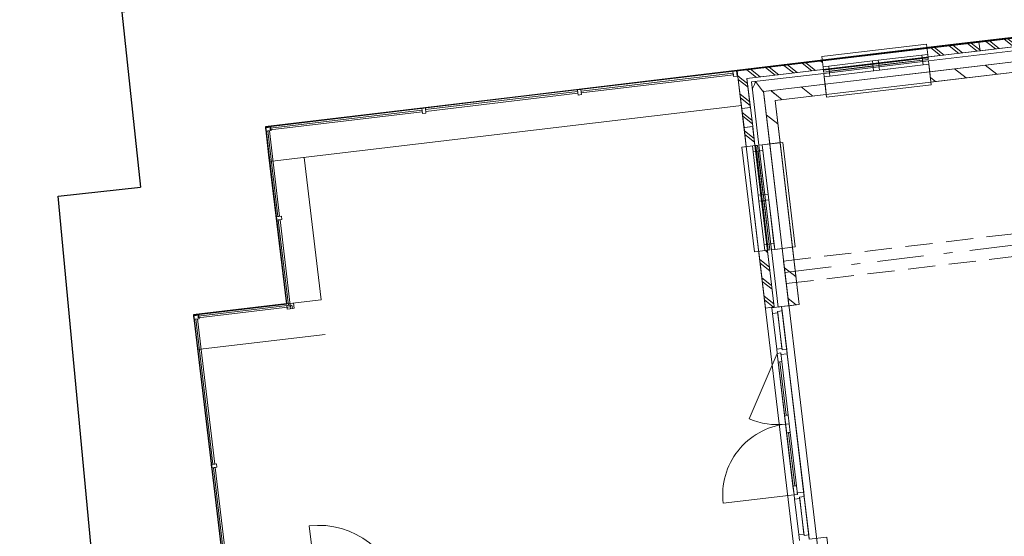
# Model space of a CAD drawing. Header units: metres. Extents: x 136314.7 to 136393.7, y 453293.7 to 453383.2.
# Tile 58 of 95: x 136314.7 to 136326, y 453366.2 to 453372.2. Entities that reach past the tile are written whole.
import ezdxf

# ---------------------------------------------------------------- set-up
doc = ezdxf.new("R2010")
doc.units = ezdxf.units.M
doc.set_wipeout_variables(frame=1)
for name, pattern in [('B0605', [966.6699999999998, 533.33, -233.3366666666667, 0.003333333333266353, -199.9999999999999]), ('B0703', [468.7000036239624, 312.5, -156.2000036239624]), ('Wipeout_Contour', [1000, 0, -1000])]:
    doc.linetypes.add(name, pattern=pattern)
for name, color, linetype in [('-DR-nw-vh-kantverharding', 4, 'Continuous'), ('-DR-nw-vh-scheiding verhardingen', 1, 'Continuous'), ('kavelgrens', 211, 'Continuous'), ('SIT_Situatie plgr_1_23 Vloeren', 7, 'Continuous'), ('SIT_Situatie plgr_1_New_21 Buitenwanden', 7, 'Continuous'), ('SIT_Situatie plgr_1_New_21 Buitenwanden Afdek-arcering', 7, 'Continuous'), ('SIT_Situatie plgr_1_New_21 Buitenwanden Deuren', 7, 'Continuous'), ('SIT_Situatie plgr_1_New_21 Buitenwanden Doorsnede-arcering', 7, 'Continuous'), ('SIT_Situatie plgr_1_New_21 Buitenwanden Ramen', 7, 'Continuous'), ('SIT_Situatie plgr_1_New_22 NC Binnenwanden', 7, 'Continuous'), ('SIT_Situatie plgr_1_New_22 NC Binnenwanden Afdek-arcering', 7, 'Continuous'), ('SIT_Situatie plgr_1_New_22 NC Binnenwanden Doorsnede-arcering', 7, 'Continuous'), ('SIT_Situatie plgr_1_New_23 Vloeren', 7, 'Continuous'), ('SIT_Situatie plgr_1_New_28 Draagconstructies', 7, 'Continuous'), ('SIT_Situatie plgr_1_New_31 Buitenwandopeningen', 7, 'Continuous'), ('SIT_Situatie plgr_1_New_31 Vensterbank', 7, 'Continuous'), ('SIT_Situatie plgr_1_New_43 Vloerafwerking', 7, 'Continuous'), ('SIT_Situatie plgr_1_New_90 Terrein perceel', 7, 'Continuous')]:
    doc.layers.add(name, color=color, linetype=linetype)
pattern_1 = [(141.7747708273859, (10009.07149272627, -8639.587878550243), (92.81315601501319, 117.8376767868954), []), (141.7747708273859, (9990.508861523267, -8663.155413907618), (92.81315601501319, 117.8376767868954), [])]
pattern_2 = [(141.7747708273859, (10009.07149272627, -8639.587878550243), (154.6885933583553, 196.396127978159), [])]

# ---------------------------------------------------------------- blocks, each defined once
blk = doc.blocks.new('*X58')
at = {"layer": 'SIT_Situatie plgr_1_New_21 Buitenwanden Doorsnede-arcering', "color": 7, "linetype": 'Continuous', "lineweight": 0}
for p, q in [((134837.3706154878, -76437.39488394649), (134812.9565641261, -76494.28793293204)), ((134931.3274645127, -76511.39864848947), (134937.185497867, -76519.2364361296)), ((134938.2194351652, -76516.82701032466), (134937.185497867, -76519.2364361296))]:
    blk.add_line(p, q, dxfattribs=at)
blk = doc.blocks.new('*X59')
at = {"layer": 'SIT_Situatie plgr_1_New_21 Buitenwanden Doorsnede-arcering', "color": 7, "linetype": 'Continuous', "lineweight": 0}
for p, q in [((134851.4660746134, -76404.54766679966), (134837.3706154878, -76437.39488394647)), ((134851.4660746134, -76404.54766679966), (134931.3274645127, -76511.39864848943)), ((134940.0102670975, -76512.65376241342), (134938.2194351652, -76516.82701032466))]:
    blk.add_line(p, q, dxfattribs=at)
blk = doc.blocks.new('Woonblock 3 Jutfasehof')
at = {"layer": 'SIT_Situatie plgr_1_New_21 Buitenwanden', "color": 252, "linetype": 'Continuous', "lineweight": 0}
blk.add_line((-18932.85349018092, 34642.44379127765), (-18849.44001607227, 34652.35299594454), dxfattribs=at)
at = {"layer": 'SIT_Situatie plgr_1_New_21 Buitenwanden Deuren', "color": 252, "linetype": 'Continuous', "lineweight": 0}
for p, q in [((-18932.85349018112, 34642.44379127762), (-18849.44001607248, 34652.35299594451)), ((-18978.5726674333, 34569.54141250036), (-19038.15372036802, 34562.46340916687)), ((-18989.78733302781, 34155.32595124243), (-19038.15372036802, 34562.46340916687)), ((-18978.5726674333, 34569.54141250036), (-18930.20628009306, 34162.40395457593)), ((-18932.85349018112, 34642.44379127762), (-18926.95515406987, 34592.792913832)), ((-18983.88899691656, 34105.67507379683), (-19306.07016601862, 33354.88329555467)), ((-18989.78733302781, 34155.32595124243), (-18930.20628009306, 34162.40395457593)), ((-18983.88899691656, 34105.67507379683), (-18989.78733302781, 34155.32595124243)), ((-18944.16829496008, 34110.3937426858), (-18983.88899691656, 34105.67507379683)), ((-18983.88899691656, 34105.67507379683), (-18944.16829496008, 34110.3937426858)), ((-18983.88899691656, 34105.67507379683), (-18791.13137280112, 32483.08439887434)), ((-18972.09232469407, 34006.37331890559), (-18983.88899691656, 34105.67507379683)), ((-18942.16286068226, 34093.51244435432), (-18944.16829496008, 34110.3937426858)), ((-18944.16829496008, 34110.3937426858), (-18932.37162273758, 34011.0919877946)), ((-18868.67956206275, 34102.24198179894), (-18942.16286068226, 34093.51244435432)), ((-18930.20628009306, 34162.40395457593), (-18928.20084581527, 34145.5226562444)), ((-18928.20084581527, 34145.5226562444), (-18874.577898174, 34151.89285924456)), ((-18874.577898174, 34151.89285924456), (-18868.67956206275, 34102.24198179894)), ((-18679.93280650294, 32513.41390353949), (-18868.67956206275, 34102.24198179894)), ((-18932.37162273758, 34011.0919877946), (-18972.09232469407, 34006.37331890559)), ((-18879.44650610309, 33396.0408256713), (-18952.23197371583, 34008.73265335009)), ((-18899.30685708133, 33393.6814912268), (-18859.58615512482, 33398.40016011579)), ((-18887.51018485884, 33294.37973633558), (-18899.30685708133, 33393.6814912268)), ((-18847.78948290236, 33299.09840522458), (-18887.51018485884, 33294.37973633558)), ((-18847.78948290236, 33299.09840522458), (-18887.51018485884, 33294.37973633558)), ((-18887.51018485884, 33294.37973633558), (-18875.71351263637, 33195.07798144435)), ((-18859.58615512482, 33398.40016011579), (-18847.78948290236, 33299.09840522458)), ((-18835.99281067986, 33199.79665033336), (-18847.78948290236, 33299.09840522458)), ((-18875.71351263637, 33195.07798144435), (-18835.99281067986, 33199.79665033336)), ((-18855.85316165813, 33197.43731588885), (-18783.06769404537, 32584.74548821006)), ((-18763.20734306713, 32587.10482265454), (-18802.92804502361, 32582.38615376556)), ((-18802.92804502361, 32582.38615376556), (-18791.13137280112, 32483.08439887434)), ((-18751.41067084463, 32487.80306776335), (-18763.20734306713, 32587.10482265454)), ((-18753.41610512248, 32504.68436609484), (-18679.93280650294, 32513.41390353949)), ((-18751.41067084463, 32487.80306776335), (-18753.41610512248, 32504.68436609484)), ((-18679.93280650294, 32513.41390353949), (-18674.03447039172, 32463.76302609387)), ((-18791.13137280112, 32483.08439887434), (-19602.42671026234, 32386.70558681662)), ((-18791.13137280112, 32483.08439887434), (-18751.41067084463, 32487.80306776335)), ((-18791.13137280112, 32483.08439887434), (-18751.41067084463, 32487.80306776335)), ((-18785.2330366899, 32433.43352142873), (-18791.13137280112, 32483.08439887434)), ((-18725.65198375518, 32440.51152476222), (-18785.2330366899, 32433.43352142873)), ((-18736.86664934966, 32026.29606350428), (-18785.2330366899, 32433.43352142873)), ((-18674.03447039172, 32463.76302609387), (-18727.65741803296, 32457.39282309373)), ((-18727.65741803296, 32457.39282309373), (-18725.65198375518, 32440.51152476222)), ((-18677.28559641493, 32033.37406683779), (-18725.65198375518, 32440.51152476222)), ((-24236.64288115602, 31198.72658643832), (-24346.82379971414, 32126.20497712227)), ((-18736.86664934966, 32026.29606350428), (-18677.28559641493, 32033.37406683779)), ((-18728.96287896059, 31959.76388772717), (-18736.86664934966, 32026.29606350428)), ((-18677.28559641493, 32033.37406683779), (-18675.28016213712, 32016.49276850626)), ((-18675.28016213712, 32016.49276850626), (-18621.65721449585, 32022.86297150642)), ((-18621.65721449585, 32022.86297150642), (-18615.75887838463, 31973.2120940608))]:
    blk.add_line(p, q, dxfattribs=at)
at = {"layer": 'SIT_Situatie plgr_1_New_21 Buitenwanden Deuren', "color": 252, "linetype": 'Continuous', "lineweight": 0, "flags": 128}
for points in [[(-18930.20628009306, 34162.40395457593), (-18978.5726674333, 34569.54141250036), (-19038.15372036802, 34562.46340916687), (-18989.78733302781, 34155.32595124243)], [(-18899.30685708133, 33393.6814912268), (-18972.09232469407, 34006.37331890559), (-18952.23197371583, 34008.73265335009), (-18879.44650610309, 33396.0408256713)], [(-18879.44650610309, 33396.0408256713), (-18952.23197371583, 34008.73265335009), (-18932.37162273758, 34011.0919877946), (-18859.58615512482, 33398.40016011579)], [(-18875.71351263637, 33195.07798144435), (-18802.92804502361, 32582.38615376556), (-18783.06769404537, 32584.74548821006), (-18855.85316165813, 33197.43731588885)], [(-18855.85316165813, 33197.43731588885), (-18783.06769404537, 32584.74548821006), (-18763.20734306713, 32587.10482265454), (-18835.99281067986, 33199.79665033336)], [(-18736.86664934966, 32026.29606350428), (-18785.2330366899, 32433.43352142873), (-18725.65198375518, 32440.51152476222), (-18677.28559641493, 32033.37406683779)], [(-18674.03447039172, 32463.76302609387), (-18621.65721449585, 32022.86297150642), (-18675.28016213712, 32016.49276850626), (-18727.65741803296, 32457.39282309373)]]:
    blk.add_lwpolyline(points, close=True, dxfattribs=at)
at = {"layer": 'SIT_Situatie plgr_1_New_21 Buitenwanden Deuren', "color": 252, "linetype": 'Continuous', "lineweight": 0}
for centre, radius, start, end in [((-18791.13137280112, 32483.08439887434), 817.0000000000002, 96.7747708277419, 186.7747708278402), ((-18983.88899691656, 34105.67507379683), 816.9999999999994, 246.774770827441, 276.7747708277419), ((-24236.64288115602, 31198.72658643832), 933.9999999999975, 6.77477082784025, 96.7747708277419)]:
    blk.add_arc(centre, radius, start, end, dxfattribs=at)
at = {"layer": 'SIT_Situatie plgr_1_New_22 NC Binnenwanden', "color": 252, "linetype": 'Continuous', "lineweight": 0, "flags": 128}
blk.add_lwpolyline([(-18849.44001607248, 34652.35299594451), (-18730.27791020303, 34666.50900261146)], dxfattribs=at)
at = {"layer": 'SIT_Situatie plgr_1_New_23 Vloeren', "color": 252, "linetype": 'Continuous', "lineweight": 0, "flags": 128}
blk.add_lwpolyline([(-5867.26164323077, 30994.28342420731), (-6532.613171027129, 36594.89134021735), (-12689.30219864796, 35863.50001169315), (-12925.23564309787, 37849.53510951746), (-19141.52173238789, 37111.06387588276), (-18240.27038668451, 29524.40641183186)], close=True, dxfattribs=at)
at = {"layer": 'SIT_Situatie plgr_1_New_28 Draagconstructies', "color": 252, "linetype": 'B0703', "lineweight": 0}
blk.add_line((-18879.63937594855, 34906.56446980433), (-18910.31072372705, 35164.74903252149), dxfattribs=at)
at = {"layer": 'SIT_Situatie plgr_1_New_90 Terrein perceel', "color": 252, "linetype": 'Continuous', "lineweight": 0}
for p, q in [((-24210.90856492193, 34720.43388132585), (-24405.07132438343, 36354.86084134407)), ((-24802.27880054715, 36307.67433406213), (-24608.11604108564, 34673.24737404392)), ((-25674.61526726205, 34546.55050496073), (-24210.90856884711, 34720.43391436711)), ((-24163.63944427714, 34322.53434190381), (-25627.34614269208, 34148.65093249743))]:
    blk.add_line(p, q, dxfattribs=at)
at = {"layer": 'SIT_Situatie plgr_1_New_90 Terrein perceel', "color": 252, "linetype": 'Continuous', "lineweight": 0, "flags": 128}
blk.add_lwpolyline([(-18487.14039042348, 29313.81623088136), (-18612.88099518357, 30372.26863370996), (-19441.49117299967, 37347.32819407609), (-24849.46483814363, 36704.88141369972), (-24608.11390882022, 34673.24707251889), (-25674.61526726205, 34546.55050496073), (-25262.4300091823, 31076.86696237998), (-22283.37758729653, 31430.7690217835), (-21982.56034538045, 28898.57549993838)], dxfattribs=at)
for points in [[(-21273.93952740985, 37129.6397769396), (-21266.86152407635, 37070.05872400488), (-21227.14082211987, 37074.77739289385), (-21234.21882545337, 37134.35844582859)], [(-23014.65702069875, 36902.70847454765), (-23012.29768625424, 36882.84812356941), (-21269.22085513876, 37089.9190465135), (-21271.58018958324, 37109.77939749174)], [(-23056.73705706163, 36917.85015631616), (-23049.65905372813, 36858.26910338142), (-23009.93835177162, 36862.98777227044), (-23017.01635510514, 36922.56882520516)], [(-24797.45455035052, 36690.9188539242), (-24795.095215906, 36671.05850294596), (-23052.01838479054, 36878.12942589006), (-23054.37771923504, 36897.9897768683)], [(-24843.5664214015, 36655.22998552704), (-24783.98536988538, 36662.30800080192), (-24788.70404673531, 36702.02870181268), (-24848.28509825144, 36694.95068653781)], [(-24707.15950439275, 35676.52800758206), (-24687.2991534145, 35678.88734202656), (-24803.84552352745, 36659.94868374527), (-24823.70587450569, 36657.58934930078)], [(-24722.30117781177, 35634.44796615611), (-24662.72012629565, 35641.525981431), (-24667.43880314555, 35681.24668244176), (-24727.0198546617, 35674.16866716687)], [(-24585.89426080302, 34655.74598821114), (-24566.03390982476, 34658.10532265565), (-24682.58027993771, 35639.16666437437), (-24702.44063091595, 35636.80732992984)], [(-25622.60505391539, 34532.58846130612), (-25620.24571559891, 34512.72811078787), (-24563.67456900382, 34638.24496850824), (-24566.03390732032, 34658.10531902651)], [(-24601.03593422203, 34613.66594678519), (-24541.45488270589, 34620.74396206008), (-24546.17355955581, 34660.46466307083), (-24605.75461107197, 34653.38664779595)], [(-24568.39324563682, 34677.96566954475), (-24561.31523068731, 34618.38461798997), (-24521.59452965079, 34623.10329462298), (-24528.6725446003, 34682.68434617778)], [(-25668.7169272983, 34496.8995950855), (-25609.13587436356, 34503.97759841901), (-25613.85454325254, 34543.69830037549), (-25673.43559618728, 34536.620297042)], [(-25451.02161976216, 32833.92840287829), (-25431.16126878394, 32836.2877373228), (-25628.99622534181, 34501.61826397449), (-25648.85657632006, 34499.25892953)], [(-25466.16330185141, 32791.84836647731), (-25406.58224891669, 32798.92636981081), (-25411.3009178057, 32838.64707176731), (-25470.88197074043, 32831.5690684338)], [(-25248.46799431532, 31128.87717427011), (-25228.60764333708, 31131.23650871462), (-25426.44259989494, 32796.56703536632), (-25446.30295087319, 32794.2077009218)]]:
    blk.add_lwpolyline(points, close=True, dxfattribs=at)
at = {"color": 252, "linetype": 'Wipeout_Contour', "lineweight": 0, "ltscale": 464445.7215142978}
blk.add_wipeout([(-19330.393209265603, 37259.82305636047), (-19441.49163637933, 37347.32813902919), (-19429.694964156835, 37248.02638413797)], dxfattribs=at).dxf.layer = 'SIT_Situatie plgr_1_New_21 Buitenwanden Afdek-arcering'
at = {"color": 252, "linetype": 'Wipeout_Contour', "lineweight": 0, "ltscale": 630168.9435404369}
blk.add_wipeout([(-19330.393209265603, 37259.82305636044), (-12776.476860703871, 38038.40348550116), (-12788.273533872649, 38137.70524835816), (-19342.18988243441, 37359.12481921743)], dxfattribs=at).dxf.layer = 'SIT_Situatie plgr_1_New_21 Buitenwanden Afdek-arcering'
at = {"layer": 'SIT_Situatie plgr_1_New_21 Buitenwanden Doorsnede-arcering', "linetype": 'Continuous', "lineweight": 0}
h = blk.add_hatch(dxfattribs=at)
h.set_pattern_fill('145_BAKSTEEN_0001', color=252, style=0, pattern_type=2)
h.set_pattern_definition(pattern_1)
h.paths.add_polyline_path([(-16659.17573982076, 37577.15357037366), (-15447.69433014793, 37721.07297148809), (-15459.49100237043, 37820.3747263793), (-16670.97241204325, 37676.45532526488)])
h = blk.add_hatch(dxfattribs=at)
h.set_pattern_fill('145_BAKSTEEN_0001', color=252, style=0, pattern_type=2)
h.set_pattern_definition(pattern_1)
h.paths.add_polyline_path([(-17250.02118142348, 37506.96337064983), (-16659.17573982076, 37577.15357037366), (-16670.97241204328, 37676.45532526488), (-17261.81785364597, 37606.26512554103)])
at = {"layer": 'SIT_Situatie plgr_1_New_21 Buitenwanden', "color": 252, "linetype": 'Continuous', "lineweight": 0}
blk.add_line((-17250.5527862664, 37460.57650019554), (-17246.07005082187, 37422.84183333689), dxfattribs=at)
at = {"layer": 'SIT_Situatie plgr_1_New_21 Buitenwanden', "color": 252, "linetype": 'Continuous', "lineweight": 0, "flags": 128}
for points in [[(-15459.49100237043, 37820.3747263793), (-16670.97241204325, 37676.45532526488)], [(-14845.46432233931, 37746.29189672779), (-17250.55274672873, 37460.57650489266)], [(-16659.17573982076, 37577.15357037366), (-15447.69433014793, 37721.07297148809)], [(-16670.97241204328, 37676.45532526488), (-17261.81785364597, 37606.26512554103)], [(-16670.97241204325, 37676.45532526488), (-16659.17573982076, 37577.15357037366)], [(-17250.02118142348, 37506.96337064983), (-16659.17573982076, 37577.15357037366)]]:
    blk.add_lwpolyline(points, dxfattribs=at)
at = {"layer": 'SIT_Situatie plgr_1_New_21 Buitenwanden Ramen', "color": 252, "linetype": 'Continuous', "lineweight": 0}
for p, q in [((-17826.03476880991, 37468.74581888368), (-17326.05043293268, 37528.14206352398)), ((-17319.32632976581, 37471.54006323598), (-17819.31066564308, 37412.14381859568)), ((-17326.05043293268, 37528.14206352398), (-17259.51825715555, 37536.04583391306)), ((-17312.602226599, 37414.93806294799), (-17326.05043293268, 37528.14206352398)), ((-18392.55128046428, 37401.44580385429), (-17892.56694458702, 37460.8420484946)), ((-17892.56694458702, 37460.8420484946), (-17859.30085669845, 37464.79393368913)), ((-17859.30085669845, 37464.79393368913), (-17826.03476880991, 37468.74581888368)), ((-17246.07005082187, 37422.84183333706), (-17312.602226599, 37414.93806294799)), ((-17250.55278626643, 37460.57650019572), (-17246.07005082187, 37422.84183333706)), ((-17250.55278626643, 37460.57650019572), (-17246.07005082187, 37422.84183333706))]:
    blk.add_line(p, q, dxfattribs=at)
at = {"layer": 'SIT_Situatie plgr_1_New_31 Buitenwandopeningen', "color": 252, "linetype": 'Continuous', "lineweight": 0, "flags": 128}
for points in [[(-17273.67429505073, 37655.20820265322), (-18473.23949413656, 37512.70440220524)], [(-17255.37329328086, 37501.15445277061), (-17273.67429505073, 37655.20820265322)], [(-17254.7996194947, 37496.32539482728), (-17255.37329328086, 37501.15445277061)], [(-17252.44028505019, 37476.46504384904), (-17254.7996194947, 37496.32539482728)]]:
    blk.add_lwpolyline(points, dxfattribs=at)
at = {"color": 252, "linetype": 'Wipeout_Contour', "lineweight": 0, "ltscale": 464466.0200883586}
blk.add_wipeout([(-19330.393209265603, 37259.82305636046), (-19342.1898814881, 37359.12481125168), (-19441.49163637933, 37347.32813902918)], dxfattribs=at).dxf.layer = 'SIT_Situatie plgr_1_New_21 Buitenwanden Afdek-arcering'
at = {"layer": 'SIT_Situatie plgr_1_New_21 Buitenwanden', "color": 252, "linetype": 'Continuous', "lineweight": 0, "flags": 128}
for points in [[(-12788.27353292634, 38137.70524039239), (-19441.49163637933, 37347.32813902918)], [(-19330.3932092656, 37259.82305636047), (-12776.47686070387, 38038.40348550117)], [(-19441.49163637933, 37347.32813902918), (-19429.69496415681, 37248.02638413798)]]:
    blk.add_lwpolyline(points, dxfattribs=at)
at = {"layer": 'SIT_Situatie plgr_1_New_90 Terrein perceel', "color": 252, "linetype": 'Continuous', "lineweight": 0, "flags": 128}
blk.add_lwpolyline([(-21231.85949104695, 37114.49809517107), (-21229.50015660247, 37094.63774419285), (-19486.42332548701, 37301.70866713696), (-19488.78265993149, 37321.56901811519)], close=True, dxfattribs=at)
at = {"color": 252, "linetype": 'Wipeout_Contour', "lineweight": 0, "ltscale": 622549.770298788}
blk.add_wipeout([(-19429.69496415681, 37248.02638413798), (-19118.262817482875, 34626.46005500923), (-19018.961062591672, 34638.256727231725), (-19330.393209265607, 37259.823056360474)], dxfattribs=at).dxf.layer = 'SIT_Situatie plgr_1_New_21 Buitenwanden Afdek-arcering'
at = {"color": 252, "linetype": 'Wipeout_Contour', "lineweight": 0, "ltscale": 624892.9358658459}
blk.add_wipeout([(-17235.924912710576, 37337.442324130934), (-18435.490111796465, 37194.93852368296), (-18421.33410512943, 37075.776417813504), (-17221.76890604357, 37218.280218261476)], dxfattribs=at).dxf.layer = 'SIT_Situatie plgr_1_New_22 NC Binnenwanden Afdek-arcering'
at = {"layer": 'SIT_Situatie plgr_1_New_21 Buitenwanden Doorsnede-arcering', "linetype": 'Continuous', "lineweight": 0}
h = blk.add_hatch(dxfattribs=at)
h.set_pattern_fill('145_BAKSTEEN_0001', color=252, style=0, pattern_type=2)
h.set_pattern_definition(pattern_1)
h.paths.add_polyline_path([(-19330.39320926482, 37259.82305635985), (-19342.18988148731, 37359.12481125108), (-19441.49163637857, 37347.32813902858)])
h = blk.add_hatch(dxfattribs=at)
h.set_pattern_fill('145_BAKSTEEN_0001', color=252, style=0, pattern_type=2)
h.set_pattern_definition(pattern_1)
h.paths.add_polyline_path([(-19330.39320926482, 37259.82305635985), (-18461.50259109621, 37363.04396953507), (-18473.29926331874, 37462.34572442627), (-19342.18988148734, 37359.12481125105)])
h = blk.add_hatch(dxfattribs=at)
h.set_pattern_fill('145_BAKSTEEN_0001', color=252, style=0, pattern_type=2)
h.set_pattern_definition(pattern_1)
h.paths.add_polyline_path([(-19330.39320926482, 37259.82305635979), (-19441.49163637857, 37347.32813902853), (-19429.69496415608, 37248.02638413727)])
at = {"layer": 'SIT_Situatie plgr_1_New_22 NC Binnenwanden Doorsnede-arcering', "linetype": 'Continuous', "lineweight": 0}
h = blk.add_hatch(dxfattribs=at)
h.set_pattern_fill('130_KALKZANDSTEEN_0001', color=252, style=0, pattern_type=2)
h.set_pattern_definition(pattern_2)
h.paths.add_polyline_path([(-17221.76890604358, 37218.28021826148), (-14816.68040257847, 37503.99561949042), (-14830.83640924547, 37623.15772535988), (-17235.92491271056, 37337.44232413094)])
h = blk.add_hatch(dxfattribs=at)
h.set_pattern_fill('130_KALKZANDSTEEN_0001', color=252, style=0, pattern_type=2)
h.set_pattern_definition(pattern_2)
h.paths.add_polyline_path([(-18435.49011179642, 37194.93852368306), (-19141.52558907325, 37111.06418418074), (-19127.36958240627, 36991.90207831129), (-18421.33410512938, 37075.77641781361)])
at = {"layer": 'SIT_Situatie plgr_1_New_21 Buitenwanden', "color": 252, "linetype": 'Continuous', "lineweight": 0}
for p, q in [((-17246.07005082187, 37422.84183333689), (-17235.9249127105, 37337.44232413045)), ((-18450.11798535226, 37318.07269974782), (-18445.6352499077, 37280.33803288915)), ((-18445.6352499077, 37280.33803288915), (-18435.49011179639, 37194.93852368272)), ((-19193.17196269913, 36494.66793886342), (-19155.43729584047, 36499.15067430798)), ((-18972.5741921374, 34637.72512238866), (-18932.85349018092, 34642.44379127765))]:
    blk.add_line(p, q, dxfattribs=at)
at = {"layer": 'SIT_Situatie plgr_1_New_21 Buitenwanden', "color": 252, "linetype": 'Continuous', "lineweight": 0, "flags": 128}
for points in [[(-17235.92495710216, 37337.44231885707), (-14830.83636485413, 37623.15773063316)], [(-18473.29926331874, 37462.34572442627), (-19441.49163637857, 37347.32813902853)], [(-19330.39320926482, 37259.82305635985), (-18461.50259109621, 37363.04396953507)], [(-19441.49163637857, 37347.32813902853), (-19429.69496415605, 37248.02638413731)], [(-19429.69496415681, 37248.02638413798), (-19118.26281748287, 34626.46005500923)], [(-19018.96106259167, 34638.25672723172), (-19330.3932092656, 37259.82305636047)], [(-18450.11802358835, 37318.0726952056), (-19279.28763869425, 37219.57048668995)], [(-19279.28763869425, 37219.57048668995), (-19264.65976513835, 37096.43631062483)], [(-19141.52558907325, 37111.06418418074), (-18435.49008634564, 37194.93852670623)], [(-19118.26281748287, 34626.46005500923), (-19018.96106259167, 34638.25672723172)]]:
    blk.add_lwpolyline(points, dxfattribs=at)
at = {"layer": 'SIT_Situatie plgr_1_New_21 Buitenwanden Deuren', "color": 252, "linetype": 'Continuous', "lineweight": 0}
for p, q in [((-19046.05749075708, 34628.995584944), (-18932.85349018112, 34642.44379127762)), ((-19038.15372036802, 34562.46340916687), (-19046.05749075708, 34628.995584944)), ((-18926.95515406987, 34592.792913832), (-18980.57810171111, 34586.42271083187)), ((-18980.57810171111, 34586.42271083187), (-18978.5726674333, 34569.54141250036)), ((-18972.57419213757, 34637.72512238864), (-18932.85349018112, 34642.44379127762)), ((-18972.57419213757, 34637.72512238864), (-18932.85349018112, 34642.44379127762))]:
    blk.add_line(p, q, dxfattribs=at)
at = {"layer": 'SIT_Situatie plgr_1_New_21 Buitenwanden Deuren', "color": 252, "linetype": 'Continuous', "lineweight": 0, "flags": 128}
blk.add_lwpolyline([(-18874.577898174, 34151.89285924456), (-18926.95515406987, 34592.792913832), (-18980.57810171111, 34586.42271083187), (-18928.20084581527, 34145.5226562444)], close=True, dxfattribs=at)
at = {"layer": 'SIT_Situatie plgr_1_New_21 Buitenwanden Ramen', "color": 252, "linetype": 'Continuous', "lineweight": 0}
for p, q in [((-18459.08345624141, 37393.54203346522), (-18392.55128046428, 37401.44580385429)), ((-17250.55278626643, 37460.57650019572), (-18450.11798535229, 37318.07269974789)), ((-18392.55128046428, 37401.44580385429), (-18379.10307413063, 37288.2418032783)), ((-17885.84284142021, 37404.2400482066), (-18385.82717729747, 37344.8438035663)), ((-17879.11873825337, 37347.63804791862), (-17892.56694458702, 37460.8420484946)), ((-17826.03476880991, 37468.74581888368), (-17812.58656247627, 37355.54181830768)), ((-17312.602226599, 37414.93806294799), (-17812.58656247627, 37355.54181830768)), ((-17246.07005082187, 37422.84183333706), (-17235.92491271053, 37337.44232413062)), ((-18450.11798535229, 37318.07269974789), (-18445.63524990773, 37280.33803288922)), ((-18450.11798535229, 37318.07269974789), (-18445.63524990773, 37280.33803288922)), ((-18379.10307413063, 37288.2418032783), (-18445.63524990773, 37280.33803288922)), ((-18445.63524990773, 37280.33803288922), (-18435.49011179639, 37194.93852368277)), ((-17235.92491271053, 37337.44232413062), (-18435.49011179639, 37194.93852368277)), ((-17879.11873825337, 37347.63804791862), (-18379.10307413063, 37288.2418032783)), ((-17845.85265036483, 37351.58993311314), (-17879.11873825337, 37347.63804791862)), ((-17812.58656247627, 37355.54181830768), (-17845.85265036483, 37351.58993311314)), ((-19268.64129641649, 36485.70246797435), (-19260.73752602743, 36419.17029219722)), ((-19193.17196269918, 36494.66793886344), (-19155.4372958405, 36499.15067430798)), ((-19193.17196269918, 36494.66793886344), (-19155.4372958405, 36499.15067430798)), ((-19147.53352545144, 36432.61849853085), (-19155.4372958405, 36499.15067430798)), ((-19260.73752602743, 36419.17029219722), (-19147.53352545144, 36432.61849853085)), ((-19260.73752602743, 36419.17029219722), (-19201.3412813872, 35919.18595631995)), ((-19144.7392810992, 35925.91005948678), (-19204.13552573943, 36425.89439536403)), ((-19201.3412813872, 35919.18595631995), (-19197.38939619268, 35885.91986843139)), ((-19197.38939619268, 35885.91986843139), (-19193.43751099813, 35852.65378054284)), ((-19193.43751099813, 35852.65378054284), (-19134.0412663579, 35352.66944466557))]:
    blk.add_line(p, q, dxfattribs=at)
at = {"layer": 'SIT_Situatie plgr_1_New_22 NC Binnenwanden', "color": 252, "linetype": 'Continuous', "lineweight": 0, "flags": 128}
for points in [[(-14830.83640924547, 37623.15772535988), (-17235.92491271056, 37337.44232413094)], [(-17221.76890604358, 37218.28021826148), (-14816.68040257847, 37503.99561949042)], [(-17235.92491271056, 37337.44232413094), (-18435.49011179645, 37194.93852368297)], [(-17235.92491271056, 37337.44232413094), (-17221.76890604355, 37218.28021826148)], [(-17235.92491271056, 37337.44232413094), (-17221.76890604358, 37218.28021826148)], [(-18435.49011179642, 37194.93852368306), (-19141.52558907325, 37111.06418418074)], [(-18435.49011179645, 37194.93852368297), (-18421.33410512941, 37075.77641781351)], [(-18421.33410512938, 37075.77641781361), (-18435.49011179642, 37194.93852368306)], [(-18421.33410512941, 37075.77641781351), (-17221.76890604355, 37218.28021826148)], [(-19022.36348320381, 37125.22019084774), (-19141.52558907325, 37111.06418418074)], [(-19141.52558907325, 37111.06418418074), (-19127.36958240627, 36991.90207831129)], [(-19008.2074765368, 37006.05808497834), (-18421.33410512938, 37075.77641781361)]]:
    blk.add_lwpolyline(points, dxfattribs=at)
at = {"layer": 'SIT_Situatie plgr_1_New_31 Buitenwandopeningen', "color": 252, "linetype": 'Continuous', "lineweight": 0, "flags": 128}
for points in [[(-18454.93849236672, 37358.65065232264), (-18473.23949413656, 37512.70440220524)], [(-17255.37329328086, 37501.15445277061), (-18454.93849236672, 37358.65065232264)], [(-17254.7996194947, 37496.32539482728), (-18454.36481858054, 37353.8215943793)], [(-17252.44028505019, 37476.46504384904), (-18452.00548413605, 37333.96124340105)], [(-18454.36481858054, 37353.8215943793), (-18454.93849236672, 37358.65065232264)], [(-18452.00548413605, 37333.96124340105), (-18454.36481858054, 37353.8215943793)], [(-19387.80366515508, 36471.54643007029), (-19233.74991527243, 36489.84743184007)], [(-19245.29986470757, 35271.98123098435), (-19387.80366515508, 36471.54643007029)], [(-19233.74991527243, 36489.84743184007), (-19228.92085732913, 36490.42110562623)], [(-19228.92085732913, 36490.42110562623), (-19209.06050635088, 36492.78044007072)]]:
    blk.add_lwpolyline(points, dxfattribs=at)
at = {"layer": 'SIT_Situatie plgr_1_New_31 Vensterbank', "color": 252, "linetype": 'Continuous', "lineweight": 0, "flags": 128}
for points in [[(-17246.07005082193, 37422.84183333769), (-18445.63524990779, 37280.33803288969)], [(-17218.22990437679, 37188.48969179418), (-17246.07005082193, 37422.84183333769)], [(-18417.79510346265, 37045.98589134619), (-18445.63524990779, 37280.33803288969)], [(-17218.22990437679, 37188.48969179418), (-18417.79510346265, 37045.98589134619)]]:
    blk.add_lwpolyline(points, dxfattribs=at)
at = {"layer": 'SIT_Situatie plgr_1_New_90 Terrein perceel', "color": 252, "linetype": 'Continuous', "lineweight": 0}
for p, q in [((-19441.49117299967, 37347.32819407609), (-24849.46486314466, 36704.88142802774)), ((-24802.27817550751, 36307.67440831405), (-19394.30448536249, 36950.12117436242))]:
    blk.add_line(p, q, dxfattribs=at)
at = {"layer": 'SIT_Situatie plgr_1_New_90 Terrein perceel', "color": 252, "linetype": 'Continuous', "lineweight": 0, "flags": 128}
blk.add_lwpolyline([(-19491.1419977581, 37341.42939756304), (-19484.06399442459, 37281.84834462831), (-19444.34329246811, 37286.56701351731), (-19451.42129580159, 37346.14806645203)], close=True, dxfattribs=at)
at = {"layer": 'SIT_Situatie plgr_1_23 Vloeren', "color": 252, "linetype": 'Continuous', "lineweight": 0}
for name in ['*X58', '*X59']:
    blk.add_blockref(name, (-154082.2676605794, 113629.878112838), dxfattribs=at)
at = {"color": 252, "linetype": 'Wipeout_Contour', "lineweight": 0, "ltscale": 620467.6458683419}
blk.add_wipeout([(-19380.12796999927, 36915.55215492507), (-19354.17529110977, 36697.08829416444), (-19264.8037117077, 36707.70529916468), (-19290.756390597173, 36926.169159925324)], dxfattribs=at).dxf.layer = 'SIT_Situatie plgr_1_New_21 Buitenwanden Afdek-arcering'
at = {"color": 252, "linetype": 'Wipeout_Contour', "lineweight": 0, "ltscale": 623579.8391953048}
blk.add_wipeout([(-18808.371880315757, 35323.886619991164), (-18950.875680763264, 36523.45181907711), (-19070.037786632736, 36509.295812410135), (-18927.53398618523, 35309.7306133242)], dxfattribs=at).dxf.layer = 'SIT_Situatie plgr_1_New_22 NC Binnenwanden Afdek-arcering'
at = {"layer": 'SIT_Situatie plgr_1_New_21 Buitenwanden Doorsnede-arcering', "linetype": 'Continuous', "lineweight": 0}
h = blk.add_hatch(dxfattribs=at)
h.set_pattern_fill('145_BAKSTEEN_0001', color=252, style=0, pattern_type=2)
h.set_pattern_definition(pattern_1)
h.paths.add_polyline_path([(-19194.94118692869, 35271.92146180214), (-19118.26281748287, 34626.46005500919), (-19018.96106259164, 34638.25672723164), (-19095.63943203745, 35283.71813402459)])
at = {"layer": 'SIT_Situatie plgr_1_New_22 NC Binnenwanden Doorsnede-arcering', "linetype": 'Continuous', "lineweight": 0}
h = blk.add_hatch(dxfattribs=at)
h.set_pattern_fill('130_KALKZANDSTEEN_0001', color=252, style=0, pattern_type=2)
h.set_pattern_definition(pattern_2)
h.paths.add_polyline_path([(-18950.87568076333, 36523.45181907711), (-19022.36348320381, 37125.22019084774), (-19141.52558907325, 37111.06418418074), (-19070.03778663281, 36509.29581241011)])
h = blk.add_hatch(dxfattribs=at)
h.set_pattern_fill('130_KALKZANDSTEEN_0001', color=252, style=0, pattern_type=2)
h.set_pattern_definition(pattern_2)
h.paths.add_polyline_path([(-18927.53398618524, 35309.73061332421), (-18849.44001607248, 34652.35299594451), (-18730.27791020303, 34666.50900261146), (-18808.37188031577, 35323.88661999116)])
at = {"layer": 'SIT_Situatie plgr_1_New_21 Buitenwanden', "color": 252, "linetype": 'Continuous', "lineweight": 0}
for p, q in [((-19155.43729584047, 36499.15067430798), (-19070.037786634, 36509.29581241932)), ((-19050.66816225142, 35295.10273977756), (-19012.93349539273, 35299.58547522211)), ((-19012.93349539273, 35299.58547522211), (-18927.53398618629, 35309.73061333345))]:
    blk.add_line(p, q, dxfattribs=at)
at = {"layer": 'SIT_Situatie plgr_1_New_21 Buitenwanden', "color": 252, "linetype": 'Continuous', "lineweight": 0, "flags": 128}
for points in [[(-19070.03778029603, 36509.2957590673), (-19141.52558907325, 37111.06418418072)], [(-19380.12796999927, 36915.55215492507), (-19290.75639059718, 36926.16915992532)], [(-19380.12796999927, 36915.55215492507), (-19354.17529110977, 36697.08829416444)], [(-19264.8037117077, 36707.70529916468), (-19290.75639059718, 36926.16915992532)], [(-19354.17529110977, 36697.08829416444), (-19264.8037117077, 36707.70529916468)], [(-19194.94118692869, 35271.92146180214), (-19118.26281748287, 34626.46005500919)], [(-19018.96106259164, 34638.25672723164), (-19095.63943203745, 35283.71813402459)], [(-19050.66815779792, 35295.10270228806), (-18972.57419651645, 34637.72515924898)], [(-18849.4400100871, 34652.35294556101), (-18927.53398266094, 35309.73058365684)]]:
    blk.add_lwpolyline(points, dxfattribs=at)
at = {"layer": 'SIT_Situatie plgr_1_New_21 Buitenwanden Ramen', "color": 252, "linetype": 'Continuous', "lineweight": 0}
for p, q in [((-19050.66816225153, 35295.10273977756), (-19193.17196269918, 36494.66793886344)), ((-19155.4372958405, 36499.15067430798), (-19070.03778663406, 36509.29581241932)), ((-18927.53398618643, 35309.73061333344), (-19070.03778663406, 36509.29581241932)), ((-19088.13728081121, 35932.63416265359), (-19147.53352545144, 36432.61849853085)), ((-19088.13728081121, 35932.63416265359), (-19201.3412813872, 35919.18595631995)), ((-19084.18539561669, 35899.36807476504), (-19088.13728081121, 35932.63416265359)), ((-19080.23351042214, 35866.10198687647), (-19084.18539561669, 35899.36807476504)), ((-19193.43751099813, 35852.65378054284), (-19080.23351042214, 35866.10198687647)), ((-19077.43926606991, 35359.39354783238), (-19136.83551071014, 35859.37788370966)), ((-19020.83726578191, 35366.11765099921), (-19080.23351042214, 35866.10198687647)), ((-19020.83726578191, 35366.11765099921), (-19134.0412663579, 35352.66944466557)), ((-19134.0412663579, 35352.66944466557), (-19126.13749596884, 35286.13726888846)), ((-19012.93349539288, 35299.58547522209), (-19020.83726578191, 35366.11765099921)), ((-19050.66816225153, 35295.10273977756), (-19012.93349539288, 35299.58547522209)), ((-19050.66816225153, 35295.10273977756), (-19012.93349539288, 35299.58547522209)), ((-19012.93349539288, 35299.58547522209), (-18927.53398618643, 35309.73061333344))]:
    blk.add_line(p, q, dxfattribs=at)
at = {"layer": 'SIT_Situatie plgr_1_New_22 NC Binnenwanden', "color": 252, "linetype": 'Continuous', "lineweight": 0, "flags": 128}
for points in [[(-19141.52558907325, 37111.06418418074), (-19070.03778663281, 36509.29581241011)], [(-18950.87568076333, 36523.45181907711), (-19008.2074765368, 37006.05808497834)], [(-19070.03778663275, 36509.29581241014), (-18950.87568076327, 36523.45181907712)], [(-19070.03778663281, 36509.29581241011), (-18950.87568076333, 36523.45181907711)], [(-19070.03778663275, 36509.29581241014), (-18927.53398618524, 35309.73061332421)], [(-18808.37188031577, 35323.88661999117), (-18950.87568076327, 36523.45181907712)], [(-18927.53398618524, 35309.73061332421), (-18808.37188031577, 35323.88661999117)], [(-18808.37188031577, 35323.88661999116), (-18927.53398618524, 35309.73061332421)], [(-18927.53398618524, 35309.73061332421), (-18849.44001607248, 34652.35299594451)], [(-18730.27791020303, 34666.50900261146), (-18808.37188031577, 35323.88661999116)]]:
    blk.add_lwpolyline(points, dxfattribs=at)
at = {"layer": 'SIT_Situatie plgr_1_New_28 Draagconstructies', "color": 252, "linetype": 'B0605', "lineweight": 0}
blk.add_line((-18894.97504983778, 35035.6567511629), (-12678.68519364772, 35774.12843229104), dxfattribs=at)
at = {"layer": 'SIT_Situatie plgr_1_New_28 Draagconstructies', "color": 252, "linetype": 'B0703', "lineweight": 0}
for p, q in [((-18910.31072372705, 35164.74903252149), (-15916.36280972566, 35520.41870050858)), ((-18879.63937594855, 34906.56446980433), (-15885.69146194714, 35262.23413779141))]:
    blk.add_line(p, q, dxfattribs=at)
at = {"layer": 'SIT_Situatie plgr_1_New_31 Buitenwandopeningen', "color": 252, "linetype": 'Continuous', "lineweight": 0, "flags": 128}
for points in [[(-19091.24611482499, 35290.28223275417), (-19233.74991527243, 36489.84743184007)], [(-19086.41705688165, 35290.85590654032), (-19228.92085732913, 36490.42110562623)], [(-19066.55670590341, 35293.21524098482), (-19209.06050635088, 36492.78044007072)], [(-19245.29986470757, 35271.98123098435), (-19091.24611482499, 35290.28223275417)], [(-19091.24611482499, 35290.28223275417), (-19086.41705688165, 35290.85590654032)], [(-19086.41705688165, 35290.85590654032), (-19066.55670590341, 35293.21524098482)]]:
    blk.add_lwpolyline(points, dxfattribs=at)
at = {"layer": 'SIT_Situatie plgr_1_New_31 Vensterbank', "color": 252, "linetype": 'Continuous', "lineweight": 0, "flags": 128}
for points in [[(-19155.43729583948, 36499.15067429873), (-18921.08515429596, 36526.99082074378)], [(-19012.933495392, 35299.58547521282), (-19155.43729583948, 36499.15067429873)], [(-18778.58135384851, 35327.42562165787), (-18921.08515429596, 36526.99082074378)], [(-19012.933495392, 35299.58547521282), (-18778.58135384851, 35327.42562165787)]]:
    blk.add_lwpolyline(points, dxfattribs=at)
at = {"layer": 'SIT_Situatie plgr_1_New_43 Vloerafwerking', "color": 252, "linetype": 'Continuous', "lineweight": 0, "flags": 128}
blk.add_lwpolyline([(-18413.18320583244, 31997.27739610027), (-18135.25373941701, 29657.72755944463), (-5980.71889767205, 31101.64024459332), (-6050.437375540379, 31688.51618189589), (-5865.736010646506, 31710.45800420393), (-6046.696954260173, 33233.74685454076), (-6231.39828982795, 33211.80503571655), (-6617.738998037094, 36463.93492349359), (-12794.30800222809, 35730.18192907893), (-13030.2414386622, 37716.21695942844), (-19008.20746310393, 37006.05724649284), (-18730.27780052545, 34666.50894934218), (-18932.85326597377, 34642.44375161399), (-18615.75867128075, 31973.21219837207)], close=True, dxfattribs=at)
at = {"color": 252, "linetype": 'Wipeout_Contour', "lineweight": 0, "ltscale": 620451.5626535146}
blk.add_wipeout([(-19264.80371170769, 36707.705299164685), (-19290.756390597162, 36926.16915992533), (-19390.058145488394, 36914.372487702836), (-19364.105466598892, 36695.908626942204)], dxfattribs=at).dxf.layer = 'SIT_Situatie plgr_1_New_21 Buitenwanden Afdek-arcering'
at = {"layer": 'SIT_Situatie plgr_1_New_21 Buitenwanden Doorsnede-arcering', "linetype": 'Continuous', "lineweight": 0}
h = blk.add_hatch(dxfattribs=at)
h.set_pattern_fill('145_BAKSTEEN_0001', color=252, style=0, pattern_type=2)
h.set_pattern_definition(pattern_1)
h.paths.add_polyline_path([(-19429.69496415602, 37248.02638413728), (-19390.05814548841, 36914.37248770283), (-19290.75639059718, 36926.16915992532), (-19330.39320926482, 37259.82305635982)])
h = blk.add_hatch(dxfattribs=at)
h.set_pattern_fill('145_BAKSTEEN_0001', color=252, style=0, pattern_type=2)
h.set_pattern_definition(pattern_1)
h.paths.add_polyline_path([(-19264.8037117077, 36707.70529916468), (-19290.75639059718, 36926.16915992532), (-19390.05814548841, 36914.37248770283), (-19364.10546659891, 36695.9086269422)])
h = blk.add_hatch(dxfattribs=at)
h.set_pattern_fill('145_BAKSTEEN_0001', color=252, style=0, pattern_type=2)
h.set_pattern_definition(pattern_1)
h.paths.add_polyline_path([(-19239.55883315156, 36495.19954369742), (-19264.8037117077, 36707.70529916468), (-19364.10546659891, 36695.9086269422), (-19338.86058804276, 36483.40287147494)])
at = {"layer": 'kavelgrens'}
blk.add_lwpolyline([(0, 0), (-3737.185839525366, 31458.79697313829), (-4829.505151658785, 31329.0337089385), (-5409.901857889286, 36214.68009386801), (-6095.083552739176, 36133.28311126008), (-6108.060013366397, 36242.51479374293), (-6217.291795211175, 36229.53847194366), (-6367.10948507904, 37490.67047169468), (-6715.338494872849, 37650.70848082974), (-11752.99764239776, 37052.25387498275), (-11836.74895162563, 37757.25396175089), (-12688.97177803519, 38149.50191261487), (-24849.46451031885, 36704.87865414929), (-24608.11597609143, 34673.24682693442), (-25674.61529621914, 34546.55074871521), (-21070.41599351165, -4210.571768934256), (-15302.41196730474, -6727.506506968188), (-13042.90844311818, -1549.448102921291), (-9915.280163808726, -1177.897713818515), (-9902.303824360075, -1287.129644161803), (-6580.660142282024, -892.5309608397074), (-6593.636481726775, -783.2990304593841), (1.035165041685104e-06, -8.713686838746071e-06)], close=True, dxfattribs=at)
at = {"layer": 'SIT_Situatie plgr_1_New_21 Buitenwanden', "color": 252, "linetype": 'Continuous', "lineweight": 0, "flags": 128}
for points in [[(-19429.69496415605, 37248.02638413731), (-19390.05814548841, 36914.37248770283)], [(-19290.75639059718, 36926.16915992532), (-19330.39320926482, 37259.82305635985)], [(-19264.65976513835, 37096.43631062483), (-19193.1719560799, 36494.66788314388)], [(-19390.05814548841, 36914.37248770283), (-19290.75639059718, 36926.16915992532)], [(-19390.05814548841, 36914.37248770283), (-19364.10546659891, 36695.9086269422)], [(-19390.05814548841, 36914.37248770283), (-19364.10546659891, 36695.9086269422)], [(-19264.8037117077, 36707.70529916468), (-19290.75639059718, 36926.16915992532)], [(-19264.8037117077, 36707.70529916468), (-19290.75639059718, 36926.16915992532)], [(-19364.10546659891, 36695.9086269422), (-19264.8037117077, 36707.70529916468)], [(-19364.10546659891, 36695.9086269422), (-19338.86058804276, 36483.40287147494)], [(-19239.55883315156, 36495.19954369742), (-19264.8037117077, 36707.70529916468)]]:
    blk.add_lwpolyline(points, dxfattribs=at)

msp = doc.modelspace()

# ---------------------------------------------------------------- linework, layer by layer
at = {"layer": '-DR-nw-vh-kantverharding', "flags": 128}
for points in [[(136319.8604164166, 453328.174071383), (136319.7187644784, 453330.252809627), (136315.57418192, 453365.6534731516), (136315.1549798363, 453370.1332982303), (136316.0990703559, 453370.2340768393)], [(136321.3119291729, 453330.0117962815), (136316.7077304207, 453368.7689141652)]]:
    msp.add_lwpolyline(points, dxfattribs=at)
at = {"layer": '-DR-nw-vh-scheiding verhardingen', "flags": 128}
for points in [[(136339.4510370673, 453371.8286064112), (136336.6573689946, 453373.1114366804), (136330.0285326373, 453376.1563743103), (136329.0248444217, 453373.9756906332), (136326.2996453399, 453375.2299991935), (136327.3028972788, 453377.4097349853), (136325.9403276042, 453378.0369542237), (136323.7000055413, 453373.1704050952), (136320.4004687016, 453372.7784326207), (136319.4191271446, 453381.0391236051), (136318.0806028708, 453381.6549286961), (136314.713, 453383.205), (136314.9109410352, 453381.3631198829), (136318.0410036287, 453379.9243999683), (136318.9109423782, 453372.6014825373), (136315.8846867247, 453372.2419732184), (136316.0990703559, 453370.2340768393)], [(136316.7077298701, 453368.7689187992), (136317.7742292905, 453368.8956140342), (136317.5679810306, 453370.6051072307), (136317.5328803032, 453370.9272494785), (136325.4469523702, 453371.8777250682), (136329.6934946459, 453372.3718843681)]]:
    msp.add_lwpolyline(points, dxfattribs=at)

# ---------------------------------------------------------------- next in the draw order: block references
at = {"layer": 'kavelgrens', "xscale": 0.001, "yscale": 0.001}
msp.add_blockref('Woonblock 3 Jutfasehof', (136342.3795627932, 453334.2220373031), dxfattribs=at)

doc.saveas('drawing.dxf')
